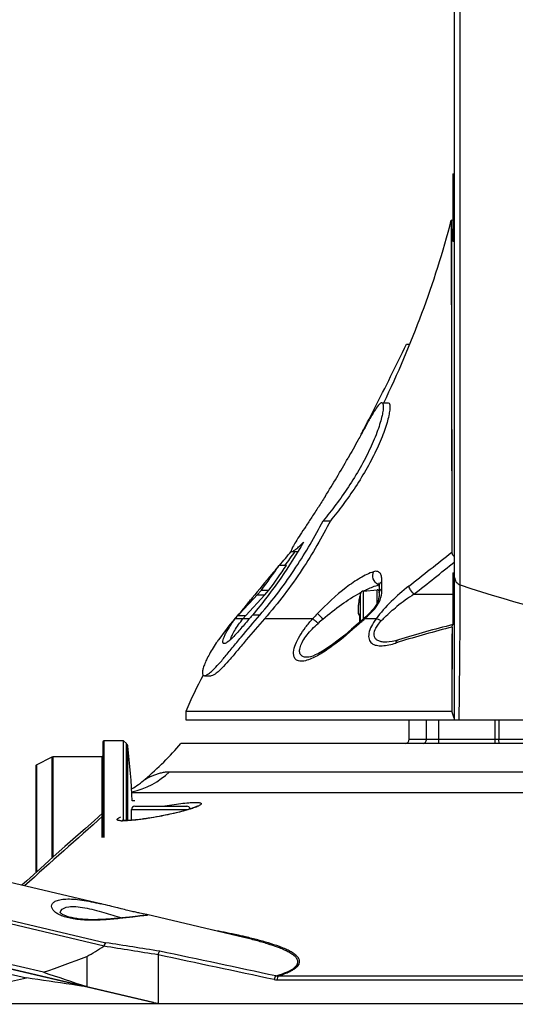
# Model space of a CAD drawing. Header units: millimetres. Extents: x 0 to 420, y -341 to 792.
# Tile 123 of 256: x 53 to 63, y 163 to 183. Entities that reach past the tile are written whole.
import ezdxf

# ---------------------------------------------------------------- set-up
doc = ezdxf.new("R2010")
doc.units = ezdxf.units.MM
doc.header["$LTSCALE"] = 23.1
doc.layers.get('0').update_dxf_attribs({"linetype": 'CONTINUOUS'})
for name, color, linetype in [('02___PRT_ALL_AXES', 7, 'CONTINUOUS'), ('AXES', 7, 'CONTINUOUS'), ('DIM_PILOTEES', 7, 'CONTINUOUS')]:
    doc.layers.add(name, color=color, linetype=linetype)
doc.styles.get("Standard").update_dxf_attribs({"font": 'txt', "width": 0.7})
doc.dimstyles.new('DIMSTYLE_3', dxfattribs={"dimtxt": 2.5, "dimasz": 3.5, "dimexe": 2, "dimexo": 0, "dimtad": 1, "dimdec": 0, "dimlfac": 5.882353, "dimdsep": 46, "dimtxsty": 'Standard', "dimblk": '_FILLED', "dimblk1": '_FILLED', "dimblk2": '_FILLED', "dimcen": 0.09, "dimazin": 2, "dimtp": 0.8, "dimtm": 0.8, "dimtfac": 1, "dimtdec": 0, "dimtofl": 0, "dimtmove": 0, "dimatfit": 3, "dimldrblk": '_FILLED', "dimfxl": 0, "dimtolj": 1, "dimarcsym": 0})

# ---------------------------------------------------------------- blocks, each defined once
blk = doc.blocks.new('_FILLED')
at = {"color": 0, "linetype": 'ByBlock'}
blk.add_solid([(0, 0), (-1, 0.1429), (-1, -0.1429)], dxfattribs=at)
blk = doc.blocks.new('*D3')
at = {"layer": 'DIM_PILOTEES', "color": 2, "linetype": 'Continuous'}
for p, q in [((74.129, 261.632), (38.874, 261.632)), ((40.874, 261.632), (40.874, 207.229)), ((40.874, 152.826), (40.874, 207.229)), ((55.271, 152.826), (38.874, 152.826))]:
    blk.add_line(p, q, dxfattribs=at)
at = {"layer": 'DIM_PILOTEES', "color": 2, "linetype": 'Continuous', "xscale": 3.5, "yscale": 3.5, "zscale": 3.5}
for p, rotation in [((40.874, 261.632), 90), ((40.874, 152.826), 270)]:
    blk.add_blockref('_FILLED', p, dxfattribs=dict(at, rotation=rotation))
at = {"layer": 'DIM_PILOTEES', "color": 2, "linetype": 'Continuous', "insert": (37.749, 207.229), "char_height": 2.5, "width": 8.83929, "attachment_point": 2, "rotation": 90, "line_spacing_factor": 0.9}
blk.add_mtext('{\\ftxt;\\W0.0001;\\H0.0001;\\~}{\\ftxt;\\W2.3571428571;\\H2.5; }{\\ftxt;\\W0.0001;\\H0.0001;\\~}', dxfattribs=at)

msp = doc.modelspace()

# ---------------------------------------------------------------- linework, layer by layer
at = {"color": 7, "linetype": 'Continuous'}
for p, q in [((62.0249, 168.5678), (62.0249, 231.459)), ((62.1388, 171.2989), (62.1388, 184.3137)), ((61.958, 178.6776), (61.958, 178.6748)), ((61.958, 178.6776), (61.9634, 175.2495)), ((61.9909, 178.6734), (61.958, 178.6776)), ((61.9581, 178.6018), (61.9583, 178.4201)), ((61.9583, 178.4201), (61.9584, 178.3575)), ((61.9595, 177.6209), (61.96, 177.2506)), ((61.9607, 176.839), (61.9612, 176.5452)), ((61.9612, 176.5452), (61.9622, 175.919)), ((61.0482, 176.1694), (61.116, 176.1694)), ((61.9622, 175.919), (61.9628, 175.5894)), ((61.9634, 175.2495), (61.9697, 171.9631)), ((60.5488, 174.9851), (60.6821, 174.9851)), ((60.1518, 174.3799), (60.1338, 174.3469)), ((60.1822, 174.4355), (60.1518, 174.3799)), ((60.2109, 174.488), (60.1822, 174.4355)), ((61.9654, 174.1831), (61.9661, 173.8202)), ((61.9677, 173.0453), (61.9679, 172.8472)), ((59.3618, 172.5979), (59.508, 172.5979)), ((58.724, 171.97), (58.7243, 171.97)), ((58.8491, 171.97), (58.7243, 171.97)), ((58.6202, 171.6937), (58.4712, 171.6937)), ((58.1112, 171.1895), (58.0263, 171.0973)), ((58.1112, 171.1895), (58.2642, 171.1895)), ((58.1799, 171.0973), (58.2642, 171.1895)), ((60.1793, 171.1752), (60.4579, 171.1996)), ((60.4579, 170.9305), (60.4579, 171.1996)), ((60.4949, 171.2644), (60.4949, 171.119)), ((60.5537, 171.2245), (60.552, 171.3681)), ((57.6634, 170.7039), (57.9512, 171.0159)), ((58.1799, 171.0973), (57.7998, 170.682)), ((57.8752, 170.9757), (57.877, 170.9779)), ((57.8773, 170.9775), (57.8756, 170.9754)), ((57.877, 170.9779), (57.8943, 170.9988)), ((57.9512, 171.0159), (57.9615, 171.0271)), ((57.9512, 171.0159), (57.9615, 171.0271)), ((57.9615, 171.0271), (58.0263, 171.0973)), ((58.0263, 171.0973), (58.1799, 171.0973)), ((60.091, 170.9876), (60.0874, 170.9683)), ((60.0919, 170.9921), (60.091, 170.9876)), ((60.091, 170.9876), (60.091, 170.9876)), ((60.0929, 170.9979), (60.0919, 170.9921)), ((60.0939, 171.0032), (60.0929, 170.9979)), ((60.0944, 171.0064), (60.0939, 171.0032)), ((60.0949, 171.0093), (60.0944, 171.0064)), ((60.0954, 171.0119), (60.0949, 171.0093)), ((60.0957, 171.0142), (60.0954, 171.0119)), ((60.0957, 171.0238), (60.0968, 171.0237)), ((60.0957, 171.0238), (60.0968, 171.0237)), ((60.096, 171.016), (60.0957, 171.0142)), ((60.0965, 171.0196), (60.096, 171.016)), ((60.0965, 171.0202), (60.0965, 171.0196)), ((60.1194, 170.5596), (60.1194, 171.1247)), ((60.1793, 170.6138), (60.1793, 171.1752)), ((61.2015, 171.1099), (61.9909, 171.1099)), ((60.0686, 170.8044), (60.0682, 170.7886)), ((60.0682, 170.7887), (60.0683, 170.7742)), ((60.0694, 170.8216), (60.0686, 170.8043)), ((60.0706, 170.8399), (60.0694, 170.8214)), ((60.0723, 170.8595), (60.0706, 170.8397)), ((60.0744, 170.88), (60.0723, 170.8592)), ((60.077, 170.9014), (60.0744, 170.8798)), ((60.0801, 170.9234), (60.077, 170.9011)), ((60.0836, 170.9459), (60.0801, 170.9231)), ((60.0875, 170.9686), (60.0835, 170.9456)), ((57.5836, 170.6161), (57.7395, 170.6161)), ((57.6411, 170.6898), (57.6346, 170.6898)), ((57.6381, 170.6861), (57.6443, 170.6938)), ((57.6411, 170.6898), (57.6443, 170.6938)), ((57.6432, 170.682), (57.7998, 170.682)), ((57.6504, 170.6898), (57.6635, 170.7039)), ((57.7367, 170.6124), (57.7395, 170.6161)), ((57.8643, 170.6124), (57.7367, 170.6124)), ((57.7913, 170.6819), (57.7798, 170.6674)), ((58.0797, 170.6898), (57.9306, 170.6898)), ((59.1489, 170.6124), (58.1734, 170.6124)), ((60.0683, 170.7743), (60.0688, 170.7612)), ((60.0688, 170.7613), (60.0696, 170.7496)), ((60.0696, 170.7497), (60.0707, 170.7392)), ((60.0707, 170.7393), (60.0722, 170.7301)), ((60.0722, 170.7301), (60.074, 170.722)), ((60.074, 170.722), (60.0761, 170.7149)), ((60.1937, 170.6269), (60.0813, 170.525)), ((60.0912, 170.6936), (60.0959, 170.6915)), ((60.0968, 170.6732), (60.0964, 170.6732)), ((60.4337, 170.6124), (60.2018, 170.6124)), ((60.1064, 170.5252), (60.0962, 170.516)), ((60.0968, 170.5424), (60.0964, 170.5424)), ((60.0964, 170.5424), (60.0965, 170.5388)), ((61.9722, 170.4463), (61.9702, 168.7378)), ((61.989, 170.4959), (62.0155, 170.5026)), ((61.9891, 170.4958), (62.0155, 170.5026)), ((62.0155, 170.5026), (62.0249, 170.5045)), ((60.6399, 170.1403), (60.6397, 170.1403)), ((56.9578, 169.4617), (56.9587, 169.4617)), ((56.9578, 169.4617), (57.0961, 169.4617)), ((56.9587, 169.4617), (56.9592, 169.4617)), ((57.0961, 169.4617), (57.0956, 169.4617)), ((56.5849, 168.7378), (56.5849, 168.5678)), ((61.9702, 168.7378), (56.5849, 168.7378)), ((56.5849, 168.5678), (87.8649, 168.5678)), ((61.4532, 168.1768), (61.4532, 168.5678)), ((61.7066, 168.0918), (61.7066, 168.5678)), ((62.8478, 168.0918), (62.8478, 168.5678)), ((62.9211, 168.5678), (62.9211, 168.1768)), ((54.9019, 168.1258), (54.9019, 166.1878)), ((54.9189, 168.1428), (54.9189, 166.1878)), ((55.3194, 168.1428), (54.9189, 168.1428)), ((55.3194, 168.1428), (55.3797, 168.0892)), ((55.3194, 166.5285), (55.3194, 168.1428)), ((55.3797, 166.5283), (55.3797, 168.0892)), ((55.4076, 166.5294), (55.4076, 168.0355)), ((87.9669, 168.0918), (56.4829, 168.0918)), ((61.1069, 168.1768), (64.2349, 168.1768)), ((53.5607, 167.6592), (53.8747, 167.8162)), ((53.8747, 167.8162), (53.8899, 167.8198)), ((53.8747, 165.7737), (53.8747, 167.8162)), ((53.8899, 167.8198), (53.8899, 165.7873)), ((54.8849, 167.8198), (53.8899, 167.8198)), ((54.8849, 166.1878), (54.8849, 167.8198)), ((53.5419, 167.6288), (53.5419, 165.4762)), ((53.5607, 167.6592), (53.5607, 165.493)), ((56.2518, 167.5179), (88.198, 167.5179)), ((42.3823, 167.0194), (54.962, 164.0573)), ((55.488, 167.0984), (88.969, 167.0984)), ((42.3335, 166.961), (54.93, 163.9949)), ((55.548, 166.927), (55.4968, 166.9283)), ((55.5479, 166.8203), (56.6019, 166.8203)), ((54.9019, 166.6846), (54.7225, 166.5264)), ((55.4799, 166.7523), (56.6299, 166.7523)), ((55.4799, 166.5341), (55.4799, 166.7523)), ((56.0907, 166.6235), (56.0435, 166.6145)), ((53.699, 163.46), (42.1495, 166.1795)), ((42.2103, 166.077), (56.0202, 162.8253)), ((42.1058, 165.9943), (53.3549, 163.3455)), ((55.9277, 162.8479), (45.9468, 165.1981)), ((53.3596, 165.3129), (53.2593, 165.2227)), ((55.6724, 164.6021), (55.649, 164.5992)), ((55.6921, 164.6045), (55.6724, 164.6021)), ((55.7506, 164.6354), (55.6838, 164.6491)), ((55.7032, 164.606), (55.6921, 164.6045)), ((55.7125, 164.6073), (55.7032, 164.606)), ((55.3221, 164.5625), (55.2832, 164.5585)), ((55.3593, 164.5665), (55.3221, 164.5625)), ((55.3946, 164.5703), (55.3593, 164.5665)), ((55.4441, 164.5758), (55.3946, 164.5703)), ((55.5038, 164.5825), (55.4441, 164.5758)), ((55.5562, 164.5884), (55.5038, 164.5825)), ((55.612, 164.5949), (55.5562, 164.5884)), ((55.649, 164.5992), (55.612, 164.5949)), ((57.7566, 164.1637), (57.755, 164.1641)), ((57.7608, 164.1825), (57.7593, 164.1828)), ((57.7609, 164.1825), (57.7594, 164.1829)), ((56.0202, 163.8106), (56.0202, 162.8314)), ((54.5757, 163.7767), (54.5757, 163.1692)), ((58.4284, 163.3049), (86.0213, 163.3049)), ((58.4537, 163.3847), (85.996, 163.3847)), ((54.5815, 163.1671), (54.5757, 163.1692)), ((54.599, 163.1607), (54.5815, 163.1671)), ((54.5989, 163.1599), (54.583, 163.1637)), ((51.448, 162.8253), (88.4295, 162.8253))]:
    msp.add_line(p, q, dxfattribs=at)
for points in [[(61.9584, 178.3575), (61.9586, 178.2119), (61.9595, 177.6209)], [(61.96, 177.2506), (61.9602, 177.1175), (61.9607, 176.839)], [(61.9641, 174.8993), (61.9644, 174.7214), (61.9654, 174.1831)], [(61.9661, 173.8202), (61.9669, 173.4426), (61.9672, 173.2448)], [(61.9679, 172.8472), (61.9686, 172.4709), (61.9689, 172.2951), (61.9694, 172.1258)], [(60.4892, 171.3394), (60.4902, 171.3357), (60.4923, 171.3237), (60.494, 171.3041), (60.4948, 171.2775), (60.4949, 171.2644)], [(60.4949, 171.1195), (60.4946, 171.0941), (60.4938, 171.073), (60.4922, 171.0532), (60.4898, 171.0341), (60.4864, 171.0153), (60.482, 170.9965), (60.4765, 170.9777), (60.4699, 170.9587), (60.4621, 170.9394), (60.4529, 170.9197), (60.4424, 170.8998), (60.4305, 170.8796), (60.4173, 170.8594), (60.4029, 170.8397), (60.3874, 170.8206), (60.376, 170.8079)], [(60.3761, 170.8079), (60.3648, 170.7957), (60.3425, 170.7722), (60.3191, 170.7482), (60.2991, 170.7279)], [(60.0761, 170.7149), (60.0788, 170.7085), (60.082, 170.7028), (60.0861, 170.6978), (60.0912, 170.6936)], [(60.0947, 170.698), (60.0948, 170.6978), (60.0949, 170.6973), (60.0951, 170.6964), (60.0954, 170.6952), (60.0956, 170.6937), (60.0958, 170.6919)], [(60.0964, 170.6732), (60.0962, 170.665), (60.0959, 170.6529), (60.0956, 170.6407), (60.0955, 170.6285), (60.0954, 170.6163), (60.0954, 170.5996)], [(60.0954, 170.5996), (60.0955, 170.5874), (60.0956, 170.5752), (60.0959, 170.5631), (60.0962, 170.5509), (60.0964, 170.5424)], [(60.0958, 170.6919), (60.096, 170.6899), (60.0962, 170.6877), (60.0964, 170.6852), (60.0965, 170.6826), (60.0965, 170.6798), (60.0965, 170.6769), (60.0964, 170.6739), (60.0964, 170.6732)], [(60.0959, 170.6915), (60.0959, 170.6915), (60.0961, 170.6892), (60.0963, 170.6867), (60.0964, 170.684), (60.0965, 170.6811), (60.0965, 170.678), (60.0965, 170.6749), (60.0964, 170.6742)], [(60.2991, 170.7279), (60.2794, 170.7083), (60.252, 170.6817), (60.2235, 170.6546), (60.1937, 170.6269)], [(60.0813, 170.525), (59.9394, 170.4009), (59.7982, 170.2828), (59.6653, 170.1775), (59.5487, 170.0908), (59.4446, 170.0189), (59.3508, 169.9597), (59.2699, 169.9141), (59.2041, 169.8818), (59.1503, 169.8595), (59.1061, 169.8451), (59.0726, 169.8374), (59.0502, 169.8349)], [(61.9722, 170.4463), (61.9713, 170.1792), (61.9715, 169.904), (61.9712, 169.6214), (61.9707, 169.3323), (61.9709, 169.0375), (61.9702, 168.7378)], [(60.8873, 170.1865), (60.8307, 170.1702), (60.7584, 170.1535), (60.7003, 170.1442), (60.6544, 170.1406), (60.6399, 170.1403)], [(56.8067, 166.8179), (56.8072, 166.8183), (56.8074, 166.8184), (56.8063, 166.8178), (56.8041, 166.8165), (56.8008, 166.8147), (56.7964, 166.8125), (56.7909, 166.8099), (56.7845, 166.8069), (56.777, 166.8036), (56.7686, 166.8001), (56.7592, 166.7963), (56.7488, 166.7922), (56.7374, 166.7879), (56.725, 166.7834), (56.7116, 166.7787), (56.6972, 166.7737), (56.6817, 166.7686), (56.6653, 166.7632), (56.6478, 166.7577), (56.6293, 166.7521), (56.6097, 166.7462), (56.5892, 166.7402), (56.5676, 166.7341), (56.545, 166.7278), (56.5213, 166.7214), (56.4967, 166.7149), (56.471, 166.7082), (56.4443, 166.7014), (56.4167, 166.6946), (56.388, 166.6877), (56.3585, 166.6806), (56.3279, 166.6736), (56.2965, 166.6664), (56.2642, 166.6593), (56.231, 166.6521), (56.197, 166.6449), (56.1623, 166.6377), (56.1268, 166.6306), (56.0907, 166.6235)], [(56.0435, 166.6145), (55.9979, 166.6061), (55.9608, 166.5994), (55.9245, 166.5931), (55.889, 166.5871), (55.8545, 166.5815), (55.8209, 166.5762), (55.7883, 166.5712), (55.7566, 166.5665), (55.726, 166.5621), (55.6964, 166.558), (55.6678, 166.5543), (55.6403, 166.5508), (55.6138, 166.5476), (55.5883, 166.5446), (55.5639, 166.542), (55.5405, 166.5395), (55.5182, 166.5374), (55.4968, 166.5355), (55.4765, 166.5338), (55.4573, 166.5323), (55.439, 166.5311), (55.4217, 166.5301), (55.4055, 166.5293), (55.3903, 166.5287), (55.3761, 166.5282), (55.3629, 166.528), (55.3507, 166.5279), (55.3396, 166.5279), (55.3296, 166.5281), (55.3207, 166.5284), (55.3129, 166.5288), (55.3063, 166.5293), (55.301, 166.5298), (55.2969, 166.5303), (55.2943, 166.5307), (55.2934, 166.5308)], [(54.7225, 166.5264), (54.5469, 166.3711), (54.3505, 166.197), (54.1333, 166.0041), (53.8956, 165.7924), (53.6375, 165.5619), (53.3591, 165.3125)], [(55.084, 164.7915), (55.0426, 164.8018), (55.0002, 164.8122), (54.9568, 164.8228), (54.9125, 164.8334), (54.8864, 164.8396)], [(55.2832, 164.5585), (55.2424, 164.5544), (55.2214, 164.5523), (55.1999, 164.5503), (55.178, 164.5482), (55.1557, 164.5462), (55.133, 164.5442), (55.1098, 164.5422), (55.0863, 164.5402), (55.0623, 164.5383), (55.0379, 164.5364), (55.0131, 164.5347), (54.988, 164.5329), (54.9624, 164.5313), (54.9365, 164.5298), (54.9103, 164.5284), (54.8837, 164.5271), (54.8567, 164.5259), (54.8295, 164.525), (54.802, 164.5241), (54.7742, 164.5235), (54.7461, 164.5231), (54.7179, 164.5229), (54.6894, 164.5229), (54.6608, 164.5232), (54.6321, 164.5238), (54.6032, 164.5247), (54.5744, 164.5258), (54.5455, 164.5274), (54.5166, 164.5293), (54.4879, 164.5315), (54.4593, 164.5341), (54.431, 164.5372), (54.4029, 164.5407), (54.3752, 164.5445), (54.3479, 164.5489), (54.3211, 164.5536), (54.2948, 164.5588), (54.2693, 164.5645), (54.2445, 164.5705), (54.2205, 164.577), (54.1974, 164.5839), (54.1754, 164.5911), (54.1545, 164.5987), (54.1348, 164.6065), (54.1163, 164.6146), (54.0992, 164.6229), (54.0836, 164.6312), (54.0697, 164.6395), (54.0576, 164.6475), (54.0476, 164.655), (54.0398, 164.6617), (54.0341, 164.6673)], [(55.2746, 164.7438), (55.2017, 164.762), (55.1636, 164.7716), (55.084, 164.7915)], [(55.6838, 164.6491), (55.6496, 164.6563), (55.6307, 164.6603), (55.6106, 164.6646), (55.5893, 164.6692), (55.5668, 164.6742), (55.5431, 164.6795), (55.5181, 164.6852), (55.4919, 164.6912), (55.4646, 164.6976), (55.4359, 164.7044), (55.4061, 164.7116), (55.375, 164.7191), (55.3427, 164.727), (55.3092, 164.7352), (55.2746, 164.7438)], [(55.7298, 164.6101), (55.7297, 164.6101), (55.729, 164.6099), (55.7276, 164.6097), (55.7257, 164.6093), (55.7231, 164.6089), (55.7201, 164.6084), (55.7165, 164.6079), (55.7125, 164.6073)], [(55.7902, 164.6268), (55.7887, 164.6271), (55.7801, 164.6291), (55.7709, 164.6311), (55.7506, 164.6354)]]:
    msp.add_lwpolyline(points, dxfattribs=at)
for centre, radius, start, end in [((42.2341, 183.8861), 20.4, 334.12484, 345.20757), ((24.0353, 193.4694), 40.8488, 332.08842, 332.22871), ((42.2341, 183.8861), 20.281, 327.83695, 330.38521), ((-10.5301, 229.7125), 90.1575, 319.944182, 320.178827), ((42.2341, 183.8861), 20.4, 323.28603, 324.2544), ((-159.4287, 451.7943), 356.8232, 308.171628, 308.350534), ((32.7486, 189.6803), 31.3874, 323.9058, 325.03673), ((32.1687, 189.994), 32.165, 324.22344, 325.32291), ((-112.1388, 389.6433), 278.9331, 308.42139, 308.637584), ((60.4609, 171.1657), 0.034, 0, 95), ((60.7529, 170.2994), 1.0334, 104.45943, 104.98991), ((72.195, 201.7877), 32.1044, 251.74592, 264.65732), ((63.4055, 166.5285), 7.0961, 140.94777, 141.17268), ((74.8259, 157.2659), 21.8006, 140.82044, 140.95352), ((61.5653, 170.7039), 1.5013, 169.09866, 170.26911), ((60.1124, 171.0203), 0.017, 168.23433, 194.7913), ((62.0929, 170.6078), 2.04, 165.32287, 168.23433), ((60.1135, 171.0202), 0.0171, 168.28836, 181.35232), ((61.3878, 168.783), 2.6808, 117.8762, 118.43651), ((60.1852, 171.1075), 0.068, 95, 165.32287), ((60.6105, 171.1189), 0.1156, 170.05952, 179.73297), ((63.3995, 167.6769), 4.0764, 122.62975, 128.59707), ((74.7114, 156.9487), 21.9138, 140.30911, 141.03208), ((73.4914, 157.9578), 20.3306, 140.18511, 140.30179), ((61.2131, 170.7505), 1.146, 174.06581, 174.21958), ((61.2787, 170.7436), 1.2119, 173.13701, 174.05907), ((61.3467, 170.7355), 1.2804, 172.86012, 173.14338), ((61.3883, 170.7303), 1.3223, 172.38739, 172.85918), ((61.4321, 170.7245), 1.3666, 171.97733, 172.38795), ((61.4753, 170.7184), 1.4102, 171.33299, 171.97639), ((61.5089, 170.7133), 1.4441, 170.99757, 171.33448), ((61.5275, 170.7103), 1.463, 170.55515, 170.9975), ((61.5422, 170.7079), 1.4778, 170.26992, 170.55534), ((58.1584, 172.8817), 3.0531, 314.8617, 317.05087), ((59.9483, 171.2148), 0.6073, 317.10119, 321.0448), ((62.8886, 166.1878), 6.919, 139.4076, 144.69538), ((60.2324, 168.6103), 3.3225, 141.33483, 142.86553), ((42.2341, 183.8861), 20.281, 319.4076, 319.49092), ((61.4044, 167.2296), 5.1055, 137.33174, 137.45059), ((58.2113, 170.2519), 0.7125, 142.73153, 142.86197), ((68.0523, 162.3368), 13.3479, 141.03808, 141.23781), ((66.4457, 163.8278), 11.0398, 141.71772, 142.05625), ((77.0505, 154.2266), 25.231, 139.26989, 139.46306), ((63.6057, 166.5414), 6.0362, 136.22346, 137.59023), ((62.9154, 166.4544), 5.4684, 130.57739, 131.95594), ((62.1367, 170.6078), 2.041, 178.16287, 181.83713), ((59.9152, 170.6791), 0.1817, 358.15905, 359.81686), ((52.6397, 178.7905), 11.1385, 312.24369, 312.75874), ((57.8119, 173.2303), 3.5447, 312.3929, 314.85676), ((59.914, 170.5365), 0.1829, 0.81833, 1.83715), ((52.8698, 178.5376), 10.7966, 312.08761, 312.24191), ((67.5066, 148.7309), 22.4535, 104.22532, 107.14541), ((67.5624, 148.577), 22.5725, 104.3389, 107.16638), ((60.3385, 167.9942), 3.7938, 144.70112, 145.25454), ((67.0267, 150.34), 20.7299, 107.18976, 107.38867), ((58.81, 170.5174), 0.7771, 288.99007, 289.45373), ((62.8886, 166.1878), 6.8, 151.1348, 157.97569), ((53.0201, 165.3892), 9.556, 19.55671, 20.51274), ((54.9189, 168.1258), 0.017, 90, 180), ((55.3232, 168.0257), 0.085, 6.58232, 48.34886), ((39.3954, 166.1878), 16.1184, 2.63307, 6.58232), ((51.3149, 172.5113), 6.8, 310.81199, 319.46396), ((61.0219, 168.1768), 0.085, 270, 360), ((54.8849, 167.8368), 0.017, 270, 360), ((53.5759, 167.6288), 0.034, 116.56505, 180), ((55.1143, 168.7212), 1.6559, 283.03371, 313.38811), ((54.6481, 168.6513), 1.7, 299.4412, 310.81199), ((55.5479, 166.7523), 0.068, 90, 180), ((56.6019, 166.7523), 0.068, 10.27212, 90), ((209.9572, -8.9488), 234.2374, 131.449248, 131.968517), ((55.3113, 167.2204), 0.6968, 266.7741, 269.0238), ((52.828, 156.0806), 8.9975, 76.77535, 76.96192), ((26.3566, -20.8552), 187.112, 80.86792, 81.206224), ((55.3257, 153.5497), 10.9081, 77.1084, 77.30825), ((43.2322, 182.9807), 22.3039, 300.56951, 301.60933), ((25.5337, -24.6829), 190.9438, 80.812701, 81.146272), ((-108.5603, -616.1164), 797.1027, 77.9115455, 78.0842363), ((-99.0269, -571.0037), 751.0736, 77.9006436, 78.083965), ((45.6708, 187.0536), 24.9221, 288.79195, 290.93507), ((157.9423, 476.3055), 329.7559, 251.571393, 251.731878), ((41.2575, 217.3339), 55.3271, 280.58222, 282.62978), ((56.1225, 163.6753), 0.85, 256.75, 270)]:
    msp.add_arc(centre, radius, start, end, dxfattribs=at)
for points, knots in [([(60.179, 174.4362), (60.2544, 174.5794), (60.5522, 175.1531), (60.8381, 175.7329), (61.0482, 176.1694)], [0, 0, 0, 0, 0.2504683, 1, 1, 1, 1]), ([(60.5488, 174.9851), (60.5732, 174.985), (60.582, 174.9273), (60.5801, 174.8802), (60.5738, 174.8134), (60.5545, 174.715), (60.5177, 174.5771), (60.465, 174.4182), (60.3967, 174.2429), (60.2839, 173.9885), (60.1139, 173.6642), (59.8801, 173.2856), (59.6281, 172.9287), (59.4506, 172.7042), (59.3618, 172.5979)], [0, 0, 0, 0, 0.0268483, 0.0404246, 0.0569996, 0.0988944, 0.1515872, 0.2135426, 0.2830792, 0.3584411, 0.5196393, 0.6853783, 0.8476028, 1, 1, 1, 1]), ([(60.6821, 174.9851), (60.7066, 174.985), (60.7163, 174.9278), (60.7149, 174.8805), (60.7091, 174.8139), (60.6906, 174.7156), (60.6548, 174.5779), (60.6032, 174.4191), (60.536, 174.2438), (60.4245, 173.9894), (60.256, 173.6648), (60.0238, 173.2859), (59.7731, 172.9288), (59.5964, 172.7043), (59.508, 172.5979)], [0, 0, 0, 0, 0.0269821, 0.0405486, 0.0571014, 0.0989309, 0.1515535, 0.2134289, 0.2829153, 0.3582708, 0.519494, 0.685306, 0.8475909, 1, 1, 1, 1]), ([(60.5488, 174.9851), (60.5405, 174.9852), (60.5203, 174.9753), (60.4754, 174.932), (60.4089, 174.8355), (60.3164, 174.6797), (60.2487, 174.5568), (60.2109, 174.488)], [0, 0, 0, 0, 0.0407234, 0.104164, 0.3089194, 0.6128711, 1, 1, 1, 1]), ([(60.1341, 174.3475), (60.1132, 174.3093), (60.0248, 174.1476), (59.9353, 173.9864), (59.8658, 173.8639)], [0, 0, 0, 0, 0.2361589, 1, 1, 1, 1]), ([(59.4027, 173.0899), (59.3574, 173.0178), (59.2681, 172.8777), (59.1365, 172.6755), (59.0137, 172.489), (58.9046, 172.3232), (58.8148, 172.1835), (58.7567, 172.0869), (58.7258, 172.0261), (58.7159, 171.9985), (58.7106, 171.9768), (58.7203, 171.9701), (58.724, 171.97)], [0, 0, 0, 0, 0.1928971, 0.3764624, 0.5465836, 0.6986198, 0.826411, 0.9220846, 0.9555145, 0.9785587, 0.991621, 1, 1, 1, 1]), ([(58.0797, 170.6898), (58.345, 170.9945), (58.8096, 171.6092), (59.1937, 172.2754), (59.3618, 172.5979)], [0, 0, 0, 0, 0.5262555, 1, 1, 1, 1]), ([(59.508, 172.5979), (59.3351, 172.2616), (58.9377, 171.5667), (58.4527, 170.9274), (58.1734, 170.6124)], [0, 0, 0, 0, 0.4732013, 1, 1, 1, 1]), ([(58.9661, 172.1638), (58.8203, 171.9171), (58.4983, 171.4091), (58.1358, 170.928), (57.9306, 170.6898)], [0, 0, 0, 0, 0.4769843, 1, 1, 1, 1]), ([(58.7243, 171.97), (58.7362, 171.97), (58.7671, 171.9889), (58.8183, 172.0265), (58.8878, 172.0882), (58.9384, 172.1365), (58.9661, 172.1638)], [0, 0, 0, 0, 0.1140971, 0.3253447, 0.6251767, 1, 1, 1, 1]), ([(62.0249, 171.8616), (62.0166, 171.8692), (61.9898, 171.8971), (61.9698, 171.9353), (61.9697, 171.9631)], [0, 0, 0, 0, 0.288708, 1, 1, 1, 1]), ([(58.4712, 171.6937), (58.4238, 171.6368), (58.242, 171.4187), (58.0601, 171.2006), (57.9268, 171.0385)], [0, 0, 0, 0, 0.2608262, 1, 1, 1, 1]), ([(60.552, 171.3681), (60.5517, 171.3974), (60.5497, 171.4518), (60.5295, 171.5286), (60.4662, 171.5814), (60.4108, 171.5742), (60.384, 171.5655)], [0, 0, 0, 0, 0.2792834, 0.5191407, 0.7318265, 1, 1, 1, 1]), ([(60.384, 171.5655), (60.29, 171.5353), (60.0964, 171.4384), (59.7056, 171.1657), (59.4283, 170.9065), (59.2473, 170.7175)], [0, 0, 0, 0, 0.2074053, 0.450364, 1, 1, 1, 1]), ([(60.4714, 171.3088), (60.427, 171.3303), (60.363, 171.4169), (60.3633, 171.523), (60.384, 171.5656)], [0, 0, 0, 0, 0.5100969, 1, 1, 1, 1]), ([(62.0249, 171.4507), (62.0249, 171.4179), (62.048, 171.3498), (62.1068, 171.3095), (62.1388, 171.2989)], [0, 0, 0, 0, 0.4922781, 1, 1, 1, 1]), ([(60.1791, 171.1758), (60.2053, 171.189), (60.3044, 171.2367), (60.4076, 171.2768), (60.4856, 171.2977)], [0, 0, 0, 0, 0.2662839, 1, 1, 1, 1]), ([(60.4206, 170.833), (60.4713, 170.8957), (60.5422, 171.023), (60.5544, 171.165), (60.5537, 171.2245)], [0, 0, 0, 0, 0.5756641, 1, 1, 1, 1]), ([(61.0949, 171.2731), (60.9716, 171.1763), (60.7369, 170.9697), (60.526, 170.7375), (60.4337, 170.6124)], [0, 0, 0, 0, 0.5020089, 1, 1, 1, 1]), ([(60.4949, 171.2644), (60.495, 171.2827), (60.5054, 171.3237), (60.534, 171.355), (60.552, 171.3681)], [0, 0, 0, 0, 0.4512013, 1, 1, 1, 1]), ([(60.4966, 171.1389), (60.4979, 171.1465), (60.5073, 171.1802), (60.5316, 171.2089), (60.5537, 171.2245)], [0, 0, 0, 0, 0.2220549, 1, 1, 1, 1]), ([(61.2015, 171.1099), (61.1767, 171.1375), (61.1374, 171.1893), (61.1031, 171.2462), (61.0949, 171.2732)], [0, 0, 0, 0, 0.5677518, 1, 1, 1, 1]), ([(62.1174, 168.5678), (62.1207, 168.846), (62.1308, 169.7563), (62.1389, 170.6667), (62.1388, 171.2989)], [0, 0, 0, 0, 0.3056141, 1, 1, 1, 1]), ([(59.3583, 170.6078), (59.4791, 170.7112), (59.7211, 170.902), (59.9804, 171.0695), (60.1113, 171.1404)], [0, 0, 0, 0, 0.516512, 1, 1, 1, 1]), ([(60.0911, 170.9878), (60.0916, 170.9905), (60.0934, 170.9999), (60.095, 171.0094), (60.0961, 171.0162)], [0, 0, 0, 0, 0.2838088, 1, 1, 1, 1]), ([(60.0961, 171.0162), (60.0962, 171.0173), (60.0965, 171.019), (60.0968, 171.0215), (60.0968, 171.0227), (60.0969, 171.0237), (60.0968, 171.0237)], [0, 0, 0, 0, 0.4267811, 0.7406712, 0.9331028, 1, 1, 1, 1]), ([(57.8756, 170.9754), (57.8563, 170.9516), (57.7842, 170.8623), (57.7129, 170.7723), (57.6615, 170.7058)], [0, 0, 0, 0, 0.2668788, 1, 1, 1, 1]), ([(60.073, 170.866), (60.0718, 170.8541), (60.0698, 170.8316), (60.0683, 170.7995), (60.0683, 170.7714), (60.0697, 170.7479), (60.0726, 170.7296), (60.0764, 170.7177), (60.0805, 170.7114), (60.0837, 170.7085), (60.0874, 170.7072), (60.0898, 170.7075), (60.091, 170.7079)], [0, 0, 0, 0, 0.2119096, 0.4041523, 0.57227, 0.7126716, 0.8230091, 0.9028834, 0.9324549, 0.9566527, 0.9779963, 1, 1, 1, 1]), ([(60.376, 170.8079), (60.3773, 170.8094), (60.3852, 170.8062), (60.3896, 170.8036), (60.3932, 170.8014)], [0, 0, 0, 0, 0.3203475, 1, 1, 1, 1]), ([(60.5387, 170.5705), (60.5622, 170.5963), (60.6622, 170.6999), (60.7712, 170.7946), (60.8565, 170.8628)], [0, 0, 0, 0, 0.2417646, 1, 1, 1, 1]), ([(56.9592, 169.4617), (56.9794, 169.4617), (57.0326, 169.4893), (57.1169, 169.5594), (57.2308, 169.677), (57.3691, 169.8364), (57.5285, 170.0293), (57.7652, 170.3195), (57.9509, 170.5418), (58.0797, 170.6898)], [0, 0, 0, 0, 0.0363476, 0.1013423, 0.1992832, 0.3280798, 0.4805791, 0.6479909, 1, 1, 1, 1]), ([(58.1734, 170.6124), (58.0488, 170.4718), (57.8697, 170.2612), (57.6411, 169.9877), (57.4882, 169.8077), (57.3559, 169.66), (57.2472, 169.5515), (57.1663, 169.4867), (57.1155, 169.4617), (57.0961, 169.4617)], [0, 0, 0, 0, 0.3553646, 0.5228416, 0.674432, 0.8017944, 0.8985473, 0.9632338, 1, 1, 1, 1]), ([(57.3592, 170.1121), (57.3543, 170.1121), (57.3445, 170.1129), (57.3339, 170.1244), (57.3309, 170.1408), (57.3319, 170.1706), (57.3448, 170.217), (57.3709, 170.2806), (57.4089, 170.3545), (57.4576, 170.4365), (57.5164, 170.525), (57.5602, 170.5851), (57.5836, 170.6161)], [0, 0, 0, 0, 0.0250333, 0.047099, 0.0738868, 0.1078531, 0.1985203, 0.3166663, 0.4585871, 0.6212286, 0.8022982, 1, 1, 1, 1]), ([(57.8752, 170.6253), (57.8152, 170.5549), (57.7044, 170.423), (57.5559, 170.2547), (57.4474, 170.152), (57.3814, 170.1121), (57.3592, 170.1121)], [0, 0, 0, 0, 0.3776504, 0.7061675, 0.9094586, 1, 1, 1, 1]), ([(57.4852, 170.1895), (57.493, 170.2181), (57.5193, 170.2811), (57.5984, 170.4257), (57.6772, 170.536), (57.7367, 170.6124)], [0, 0, 0, 0, 0.1801557, 0.4121978, 1, 1, 1, 1]), ([(59.0629, 169.7826), (59.0234, 169.769), (58.9511, 169.7496), (58.8576, 169.7553), (58.8037, 169.7902), (58.7765, 169.83), (58.7632, 169.8822), (58.7637, 169.9732), (58.8028, 170.1067), (58.8879, 170.274), (59.0062, 170.4468), (59.0993, 170.5578), (59.1489, 170.6124)], [0, 0, 0, 0, 0.1034403, 0.1851205, 0.221358, 0.2588276, 0.3017243, 0.3529304, 0.4824946, 0.6414937, 0.8171519, 1, 1, 1, 1]), ([(59.2594, 170.521), (59.2377, 170.5406), (59.2015, 170.5717), (59.1646, 170.6024), (59.1489, 170.6124)], [0, 0, 0, 0, 0.6114523, 1, 1, 1, 1]), ([(59.3583, 170.6078), (59.3475, 170.6181), (59.3102, 170.6543), (59.2724, 170.6901), (59.2473, 170.7175)], [0, 0, 0, 0, 0.2865326, 1, 1, 1, 1]), ([(60.0963, 170.6924), (60.0961, 170.6947), (60.0955, 170.6989), (60.0946, 170.7036), (60.0926, 170.7083), (60.091, 170.7079)], [0, 0, 0, 0, 0.4058899, 0.7140426, 1, 1, 1, 1]), ([(60.0969, 170.6785), (60.0969, 170.6797), (60.0968, 170.6844), (60.0966, 170.689), (60.0963, 170.6924)], [0, 0, 0, 0, 0.2639898, 1, 1, 1, 1]), ([(60.1937, 170.6269), (60.1925, 170.6259), (60.1976, 170.6192), (60.1994, 170.6156), (60.2018, 170.6124)], [0, 0, 0, 0, 0.2923832, 1, 1, 1, 1]), ([(60.4337, 170.6124), (60.3986, 170.5647), (60.3387, 170.4714), (60.2835, 170.331), (60.2783, 170.2022), (60.3417, 170.108), (60.4442, 170.0692), (60.6113, 170.0624), (60.7423, 170.0946), (60.8315, 170.1225)], [0, 0, 0, 0, 0.1697079, 0.3159238, 0.4300111, 0.5232021, 0.6200379, 0.7320609, 1, 1, 1, 1]), ([(60.2991, 170.7279), (60.3001, 170.7292), (60.3057, 170.7216), (60.3091, 170.7202), (60.3121, 170.7175)], [0, 0, 0, 0, 0.2794061, 1, 1, 1, 1]), ([(60.5387, 170.5705), (60.5208, 170.5816), (60.4874, 170.5993), (60.4506, 170.6112), (60.4337, 170.6124)], [0, 0, 0, 0, 0.5545295, 1, 1, 1, 1]), ([(59.0485, 169.8348), (59.0211, 169.8338), (58.9697, 169.8368), (58.9012, 169.8786), (58.878, 169.9615), (58.8997, 170.0601), (58.9538, 170.1721), (59.0366, 170.2905), (59.1403, 170.409), (59.2184, 170.4841), (59.2594, 170.521)], [0, 0, 0, 0, 0.0895037, 0.1643249, 0.2441974, 0.3507347, 0.4877428, 0.6472918, 0.820199, 1, 1, 1, 1]), ([(60.0962, 170.516), (59.9232, 170.3602), (59.6672, 170.1416), (59.3193, 169.9024), (59.1504, 169.8135), (59.0688, 169.7847)], [0, 0, 0, 0, 0.5516182, 0.7949665, 1, 1, 1, 1]), ([(60.6397, 170.1403), (60.6124, 170.1403), (60.5606, 170.1433), (60.489, 170.1606), (60.4302, 170.1943), (60.3783, 170.2754), (60.4073, 170.388), (60.469, 170.4886), (60.5139, 170.5433), (60.5387, 170.5705)], [0, 0, 0, 0, 0.1279581, 0.2420297, 0.3428904, 0.4382734, 0.6717508, 0.8269742, 1, 1, 1, 1]), ([(61.9722, 170.4463), (61.9723, 170.4589), (61.9788, 170.4859), (62.0033, 170.4995), (62.0155, 170.5026)], [0, 0, 0, 0, 0.4991943, 1, 1, 1, 1]), ([(60.8874, 170.1865), (60.8809, 170.1845), (60.8543, 170.1717), (60.838, 170.1438), (60.8314, 170.1225)], [0, 0, 0, 0, 0.2332318, 1, 1, 1, 1]), ([(57.2211, 170.1565), (57.1909, 170.1129), (57.1349, 170.0285), (57.0611, 169.9045), (57.0017, 169.7906), (56.9572, 169.689), (56.9286, 169.6024), (56.9168, 169.5401), (56.9187, 169.5007), (56.9251, 169.4793), (56.9388, 169.4644), (56.9515, 169.4617), (56.9578, 169.4617)], [0, 0, 0, 0, 0.201083, 0.3842718, 0.5473588, 0.6882201, 0.8044961, 0.8932205, 0.9267259, 0.9535317, 0.9761081, 1, 1, 1, 1]), ([(61.3898, 168.0918), (61.4069, 168.0918), (61.4441, 168.116), (61.4532, 168.1558), (61.4532, 168.1768)], [0, 0, 0, 0, 0.4489668, 1, 1, 1, 1]), ([(62.9395, 168.0918), (62.9363, 168.0918), (62.9298, 168.1018), (62.9234, 168.129), (62.9211, 168.1567), (62.9211, 168.1768)], [0, 0, 0, 0, 0.1069745, 0.3239167, 1, 1, 1, 1]), ([(55.7592, 167.3647), (55.7582, 167.3638), (55.7682, 167.3701), (55.7734, 167.3723), (55.7924, 167.3829), (55.8225, 167.3985), (55.8718, 167.4229), (55.9377, 167.4514), (56.0116, 167.4782), (56.0899, 167.4999), (56.1703, 167.5143), (56.2247, 167.5179), (56.2518, 167.5179)], [0, 0, 0, 0, 0.0078324, 0.0306867, 0.0670484, 0.1147837, 0.2355178, 0.3775367, 0.5302518, 0.6871146, 0.8443326, 1, 1, 1, 1]), ([(56.1103, 166.8203), (56.2339, 166.8423), (56.4102, 166.8698), (56.6288, 166.8921), (56.7391, 166.8982), (56.8092, 166.8971), (56.847, 166.8942), (56.8732, 166.8885), (56.8917, 166.8818), (56.8975, 166.8662), (56.885, 166.8521), (56.8656, 166.8384), (56.848, 166.8292), (56.8377, 166.8242)], [0, 0, 0, 0, 0.431043, 0.6113606, 0.7542781, 0.8092275, 0.85229, 0.8832901, 0.9029989, 0.9158304, 0.933024, 0.9607084, 1, 1, 1, 1]), ([(56.7881, 166.8029), (56.7794, 166.7994), (56.7396, 166.7844), (56.6991, 166.7711), (56.6675, 166.7613)], [0, 0, 0, 0, 0.2210475, 1, 1, 1, 1]), ([(56.8377, 166.8242), (56.8341, 166.8225), (56.8177, 166.8149), (56.8011, 166.808), (56.7881, 166.8029)], [0, 0, 0, 0, 0.2257254, 1, 1, 1, 1]), ([(55.2721, 166.5247), (55.2607, 166.5254), (55.2407, 166.527), (55.2156, 166.5322), (55.1986, 166.5382), (55.1898, 166.5505), (55.1972, 166.5644), (55.2214, 166.5838), (55.2466, 166.596), (55.2659, 166.6046)], [0, 0, 0, 0, 0.1890809, 0.329069, 0.4224723, 0.4823817, 0.5482628, 0.652312, 1, 1, 1, 1]), ([(56.0438, 166.6132), (55.9012, 166.5865), (55.6988, 166.5536), (55.4499, 166.528), (55.3448, 166.5229), (55.2995, 166.5237)], [0, 0, 0, 0, 0.5797707, 0.8188732, 1, 1, 1, 1]), ([(56.6675, 166.7613), (56.5741, 166.7323), (56.367, 166.6786), (56.1578, 166.6346), (56.0438, 166.6132)], [0, 0, 0, 0, 0.4571834, 1, 1, 1, 1]), ([(53.8644, 164.795), (53.8642, 164.8142), (53.8799, 164.858), (53.9431, 164.9031), (54.0368, 164.9323), (54.161, 164.9453), (54.3115, 164.9414), (54.4825, 164.9217), (54.6671, 164.8889), (54.7935, 164.8611), (54.8578, 164.8462)], [0, 0, 0, 0, 0.0542033, 0.1211017, 0.2115135, 0.3287839, 0.471547, 0.6353109, 0.8137899, 1, 1, 1, 1]), ([(55.702, 164.5987), (55.6373, 164.5912), (55.484, 164.5737), (55.2268, 164.5444), (54.9252, 164.5173), (54.6108, 164.5075), (54.3194, 164.5295), (54.1087, 164.5805), (53.9816, 164.6431), (53.905, 164.6985), (53.8648, 164.7579), (53.8644, 164.795)], [0, 0, 0, 0, 0.100687, 0.238874, 0.400677, 0.5691479, 0.725117, 0.8519861, 0.9018694, 0.9425485, 1, 1, 1, 1]), ([(54.0481, 164.7011), (54.0762, 164.7549), (54.2023, 164.7933), (54.3661, 164.7911), (54.5411, 164.7665), (54.7284, 164.7223), (54.9774, 164.6514), (55.1612, 164.5934), (55.2814, 164.5583)], [0, 0, 0, 0, 0.1418293, 0.256505, 0.3956872, 0.5493944, 0.7073509, 1, 1, 1, 1]), ([(55.7751, 164.6076), (55.7701, 164.6069), (55.7457, 164.6037), (55.7214, 164.6009), (55.702, 164.5987)], [0, 0, 0, 0, 0.204483, 1, 1, 1, 1]), ([(55.8148, 164.6165), (55.8139, 164.6154), (55.8097, 164.6138), (55.7968, 164.6105), (55.7845, 164.6089), (55.7751, 164.6076)], [0, 0, 0, 0, 0.105247, 0.305145, 1, 1, 1, 1]), ([(55.7902, 164.6267), (55.797, 164.6252), (55.8028, 164.6249), (55.816, 164.6183), (55.8148, 164.6165)], [0, 0, 0, 0, 0.762894, 1, 1, 1, 1]), ([(57.7223, 164.1913), (57.6744, 164.2021), (57.4799, 164.2446), (57.2845, 164.2826), (57.137, 164.3097)], [0, 0, 0, 0, 0.2468506, 1, 1, 1, 1]), ([(54.93, 163.9949), (54.9314, 164.0013), (54.9376, 164.0239), (54.9493, 164.046), (54.962, 164.0573)], [0, 0, 0, 0, 0.277061, 1, 1, 1, 1]), ([(58.4038, 163.3853), (58.4641, 163.4032), (58.5742, 163.4398), (58.6999, 163.4963), (58.7764, 163.5476), (58.8236, 163.5909), (58.8579, 163.6511), (58.841, 163.7251), (58.7924, 163.7816), (58.7261, 163.8321), (58.6452, 163.8785), (58.5536, 163.9216), (58.4173, 163.9767), (58.2329, 164.0385), (57.9994, 164.1045), (57.8386, 164.1444), (57.7566, 164.1637)], [0, 0, 0, 0, 0.105325, 0.194118, 0.2296507, 0.2587836, 0.3016904, 0.3376474, 0.3778108, 0.4244254, 0.4767109, 0.5335346, 0.5939391, 0.7226795, 0.8588628, 1, 1, 1, 1]), ([(58.4537, 163.3847), (58.5142, 163.4042), (58.6003, 163.4348), (58.7063, 163.4844), (58.8029, 163.5393), (58.8917, 163.6175), (58.884, 163.7031), (58.8662, 163.747), (58.8233, 163.7968), (58.7549, 163.848), (58.672, 163.8951), (58.5781, 163.9389), (58.4385, 163.9947), (58.2495, 164.057), (58.0101, 164.1234), (57.8451, 164.1633), (57.7609, 164.1825)], [0, 0, 0, 0, 0.1050539, 0.1513124, 0.1919103, 0.2935281, 0.3118022, 0.3303352, 0.3711483, 0.4183239, 0.4711355, 0.5284994, 0.5894823, 0.7195318, 0.8572164, 1, 1, 1, 1]), ([(56.0202, 163.8114), (56.0202, 163.8191), (56.0251, 163.8336), (56.0332, 163.8594), (56.0441, 163.8769), (56.0533, 163.8852)], [0, 0, 0, 0, 0.2788902, 0.5469326, 1, 1, 1, 1]), ([(54.583, 163.1637), (54.4794, 163.179), (54.07, 163.2398), (53.6606, 163.3004), (53.3549, 163.3455)], [0, 0, 0, 0, 0.2531562, 1, 1, 1, 1]), ([(58.4038, 163.3853), (58.3948, 163.3768), (58.3804, 163.3524), (58.3727, 163.3259), (58.3702, 163.311)], [0, 0, 0, 0, 0.4488894, 1, 1, 1, 1]), ([(58.4537, 163.3847), (58.4443, 163.3771), (58.4318, 163.3494), (58.4284, 163.3213), (58.4284, 163.3049)], [0, 0, 0, 0, 0.4234905, 1, 1, 1, 1])]:
    msp.add_open_spline(points, degree=3, knots=knots, dxfattribs=at)
for points in [[(60.4949, 171.3001), (60.4868, 171.3022), (60.4789, 171.3052), (60.4714, 171.3088)], [(60.091, 170.7079), (60.0909, 170.7037), (60.0925, 170.6991), (60.0952, 170.6959)], [(54.0375, 164.6637), (54.0384, 164.6767), (54.0421, 164.6896), (54.0481, 164.7011)], [(54.9223, 163.9857), (54.9257, 163.9878), (54.9292, 163.991), (54.93, 163.9949)], [(58.3702, 163.311), (58.3893, 163.3069), (58.4089, 163.3049), (58.4284, 163.3049)], [(58.4038, 163.3853), (58.4204, 163.3836), (58.4371, 163.3835), (58.4537, 163.3847)]]:
    msp.add_open_spline(points, degree=3, dxfattribs=at)
at = {"layer": '02___PRT_ALL_AXES', "color": 7, "linetype": 'Continuous'}
for p, q in [((61.1069, 168.1768), (61.1069, 168.5678)), ((54.8908, 164.8385), (44.7321, 167.2306)), ((57.755, 164.1641), (55.7902, 164.6267))]:
    msp.add_line(p, q, dxfattribs=at)
at = {"layer": 'AXES', "color": 7, "linetype": 'Continuous'}
for p, q in [((61.9909, 179.6178), (61.9909, 178.2578)), ((61.9909, 179.6178), (62.0249, 179.6178)), ((61.9909, 178.2578), (62.0249, 178.2578)), ((61.9909, 171.5428), (62.0249, 171.5428)), ((61.9909, 171.5428), (61.9909, 170.4963))]:
    msp.add_line(p, q, dxfattribs=at)

# ---------------------------------------------------------------- dimensions: what is measured, and where the dimension line sits
at = {"layer": 'DIM_PILOTEES', "color": 2, "linetype": 'Continuous'}
dim = msp.add_linear_dim(base=(40.8739, 152.8258), p1=(74.1289, 261.6325), p2=(55.2706, 152.8258), angle=270, text='{\\ftxt;\\W0.0001;\\H0.0001;\\~}{\\ftxt;\\W2.3571428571;\\H2.5; }{\\ftxt;\\W0.0001;\\H0.0001;\\~}', dimstyle='DIMSTYLE_3', dxfattribs=at)
dim.commit()
dim.dimension.update_dxf_attribs({"geometry": '*D3', "text_midpoint": (40.8739, 206.872), "dimtype": 160})

doc.saveas('drawing.dxf')
